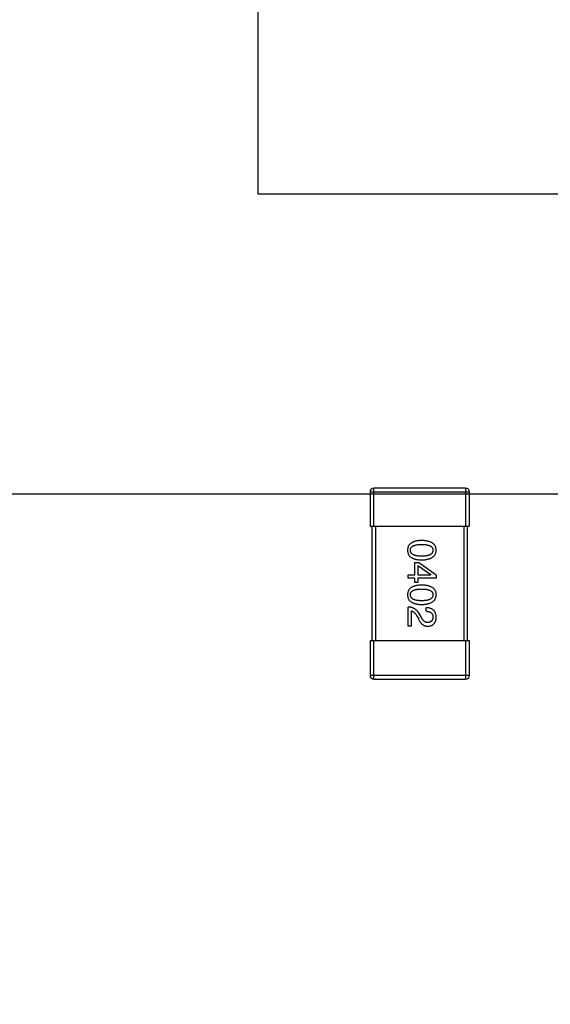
# Model space of a CAD drawing. Header units: millimetres. Extents: x 563 to 681, y 173 to 284.
# Tile 114 of 167: x 616.78 to 619.56, y 248.59 to 253.74. Entities that reach past the tile are written whole.
import ezdxf

# ---------------------------------------------------------------- set-up
doc = ezdxf.new("R2010")
doc.units = ezdxf.units.MM
doc.header["$LTSCALE"] = 30.734
doc.header["$PDMODE"] = 3
doc.header["$PDSIZE"] = 0.3125
doc.layers.get('0').update_dxf_attribs({"linetype": 'CONTINUOUS'})
doc.layers.get('Defpoints').update_dxf_attribs({"linetype": 'CONTINUOUS'})
doc.layers.add('dim', color=6, linetype='CONTINUOUS', lineweight=9)
doc.styles.add('Verdana', font='verdana.ttf', dxfattribs={"height": 2.5})
doc.dimstyles.new('aaaaaaaa 3.0', dxfattribs={"dimtxt": 2.5, "dimasz": 1.5, "dimexe": 1.25, "dimexo": 0.625, "dimtad": 1, "dimdec": 1, "dimzin": 9, "dimdsep": 46, "dimtxsty": 'Verdana', "dimcen": 0, "dimazin": 0, "dimtfac": 1, "dimtofl": 0, "dimtmove": 0, "dimatfit": 3, "dimfxl": 1, "dimlwd": 25, "dimlwe": 25, "dimarcsym": 0})

# ---------------------------------------------------------------- blocks, each defined once
blk = doc.blocks.new('*D31')
at = {"layer": 'Defpoints', "color": 0}
for p in [(624.5854, 258.3689), (605.9773, 251.2628), (624.5854, 251.2628)]:
    blk.add_point(p, dxfattribs=at)
at = {"layer": 'dim', "color": 0, "lineweight": 25}
for p, q in [((623.9604, 258.3689), (604.7273, 258.3689)), ((605.9773, 256.8689), (605.9773, 252.7628)), ((623.9604, 251.2628), (604.7273, 251.2628))]:
    blk.add_line(p, q, dxfattribs=at)
at = {"layer": 'dim', "color": 0}
for points in [[(606.2273, 256.8689), (605.7273, 256.8689), (605.9773, 258.3689)], [(605.7273, 252.7628), (606.2273, 252.7628), (605.9773, 251.2628)]]:
    blk.add_solid(points, dxfattribs=at)
at = {"layer": 'dim', "color": 0, "insert": (604.0981, 254.8158), "char_height": 2.5, "attachment_point": 5, "rotation": 90, "style": 'Verdana'}
blk.add_mtext('7.1', dxfattribs=at)
blk = doc.blocks.new('*D32')
at = {"layer": 'Defpoints', "color": 0}
for p in [(624.5856, 251.3188), (610.3968, 245.3339), (624.5856, 238.4478)]:
    blk.add_point(p, dxfattribs=at)
at = {"layer": 'dim', "color": 0, "lineweight": 25}
for p, q in [((624.5856, 250.6938), (624.5856, 237.1978)), ((610.3968, 244.7089), (610.3968, 237.1978)), ((611.8968, 238.4478), (623.0856, 238.4478))]:
    blk.add_line(p, q, dxfattribs=at)
at = {"layer": 'dim', "color": 0}
for points in [[(611.8968, 238.6978), (611.8968, 238.1978), (610.3968, 238.4478)], [(623.0856, 238.1978), (623.0856, 238.6978), (624.5856, 238.4478)]]:
    blk.add_solid(points, dxfattribs=at)
at = {"layer": 'dim', "color": 0, "insert": (617.4912, 240.3488), "char_height": 2.5, "attachment_point": 5, "style": 'Verdana'}
blk.add_mtext('14.2', dxfattribs=at)

msp = doc.modelspace()

# ---------------------------------------------------------------- linework, layer by layer
at = {"linetype": 'Continuous'}
for p, q in [((618.0256, 256.8346), (618.0256, 252.833)), ((618.0256, 252.833), (622.4256, 252.833)), ((618.6131, 251.2739), (618.6131, 251.0939)), ((618.6131, 251.2739), (619.1331, 251.2739)), ((618.6331, 251.0939), (618.6331, 251.2939)), ((619.1131, 251.2939), (618.6331, 251.2939)), ((619.1131, 251.2939), (619.1131, 251.0939)), ((619.1331, 251.0939), (619.1331, 251.2739)), ((618.6131, 251.0939), (619.1331, 251.0939)), ((618.6231, 251.0939), (618.6231, 250.4939)), ((618.6431, 250.4939), (618.6431, 251.0939)), ((619.1031, 251.0939), (619.1031, 250.4939)), ((619.1231, 250.4939), (619.1231, 251.0939)), ((618.8479, 250.8408), (618.8479, 250.9055)), ((618.8479, 250.9055), (618.8659, 250.9055)), ((618.9593, 250.8383), (618.8659, 250.9055)), ((618.8634, 250.8883), (618.8634, 250.8408)), ((618.8634, 250.8883), (618.9306, 250.8416)), ((618.8118, 250.8227), (618.8118, 250.8408)), ((618.8118, 250.8408), (618.8479, 250.8408)), ((618.8479, 250.8227), (618.8118, 250.8227)), ((618.8479, 250.8006), (618.8479, 250.8227)), ((618.8634, 250.8408), (618.9306, 250.8408)), ((618.8634, 250.8227), (618.8634, 250.8006)), ((618.9593, 250.8227), (618.8634, 250.8227)), ((618.9306, 250.8408), (618.9306, 250.8416)), ((618.9593, 250.8383), (618.9593, 250.8227)), ((618.8634, 250.8006), (618.8479, 250.8006)), ((618.8118, 250.5707), (618.8118, 250.6716)), ((618.829, 250.6511), (618.829, 250.5707)), ((618.9061, 250.6494), (618.9061, 250.6683)), ((618.8569, 250.6265), (618.8659, 250.6109)), ((618.8815, 250.6175), (618.87, 250.6371)), ((618.829, 250.5707), (618.8118, 250.5707)), ((618.6131, 250.4939), (618.6131, 250.3139)), ((619.1331, 250.4939), (618.6131, 250.4939)), ((618.6331, 250.2939), (618.6331, 250.4939)), ((619.1131, 250.4939), (619.1131, 250.2939)), ((619.1331, 250.3139), (619.1331, 250.4939)), ((619.1331, 250.3139), (618.6131, 250.3139)), ((618.6331, 250.2939), (619.1131, 250.2939))]:
    msp.add_line(p, q, dxfattribs=at)
for centre, start, end in [((618.6331, 251.2739), 90, 180), ((619.1131, 251.2739), 0, 90), ((618.6331, 250.3139), 180, 270), ((619.1131, 250.3139), 270, 0)]:
    msp.add_arc(centre, 0.02, start, end, dxfattribs=at)
for points, knots in [([(618.8831, 251.0196), (618.8802, 251.0195), (618.8744, 251.0193), (618.8661, 251.0186), (618.8584, 251.0175), (618.8513, 251.016), (618.8447, 251.0141), (618.8386, 251.0118), (618.8331, 251.0093), (618.8282, 251.0062), (618.8238, 251.0029), (618.82, 250.9991), (618.8168, 250.995), (618.8141, 250.9905), (618.8121, 250.9856), (618.8105, 250.9803), (618.8096, 250.9747), (618.8094, 250.9708), (618.8093, 250.9688)], [0, 0, 0, 0, 0.087693, 0.170223, 0.247496, 0.319826, 0.387768, 0.451403, 0.511459, 0.568358, 0.622671, 0.675251, 0.726739, 0.778422, 0.830759, 0.884394, 0.940865, 1, 1, 1, 1]), ([(618.9593, 250.9688), (618.9592, 250.9708), (618.9591, 250.9747), (618.9581, 250.9803), (618.9565, 250.9856), (618.9544, 250.9905), (618.9516, 250.995), (618.9483, 250.9991), (618.9444, 251.0029), (618.9398, 251.0062), (618.9348, 251.0093), (618.9291, 251.0118), (618.9228, 251.0141), (618.916, 251.016), (618.9086, 251.0175), (618.9006, 251.0186), (618.8921, 251.0193), (618.8862, 251.0195), (618.8831, 251.0196)], [0, 0, 0, 0, 0.057911, 0.113262, 0.165956, 0.217443, 0.268511, 0.319665, 0.372, 0.426129, 0.483365, 0.543779, 0.607756, 0.676562, 0.749704, 0.827713, 0.911177, 1, 1, 1, 1]), ([(618.8093, 250.9688), (618.8094, 250.9668), (618.8096, 250.9629), (618.8105, 250.9573), (618.8121, 250.9521), (618.8141, 250.9472), (618.8168, 250.9427), (618.82, 250.9385), (618.8238, 250.9348), (618.8282, 250.9314), (618.8331, 250.9284), (618.8386, 250.9258), (618.8447, 250.9235), (618.8513, 250.9217), (618.8584, 250.9202), (618.8661, 250.9191), (618.8744, 250.9183), (618.8802, 250.9181), (618.8831, 250.918)], [0, 0, 0, 0, 0.059134, 0.115603, 0.169236, 0.221572, 0.273254, 0.32474, 0.377319, 0.431815, 0.488555, 0.548609, 0.612242, 0.680182, 0.75251, 0.829782, 0.91231, 1, 1, 1, 1]), ([(618.8241, 250.9688), (618.8241, 250.97), (618.8242, 250.9724), (618.8249, 250.9759), (618.8261, 250.9792), (618.8277, 250.9821), (618.8298, 250.9849), (618.8324, 250.9874), (618.8354, 250.9897), (618.8389, 250.9917), (618.8428, 250.9934), (618.8472, 250.995), (618.8521, 250.9962), (618.8574, 250.9973), (618.8632, 250.9981), (618.8694, 250.9987), (618.8761, 250.9991), (618.8807, 250.9991), (618.8831, 250.9991)], [0, 0, 0, 0, 0.049766, 0.097012, 0.143225, 0.188786, 0.235079, 0.282962, 0.333687, 0.387747, 0.445963, 0.508657, 0.576545, 0.649868, 0.72822, 0.812712, 0.903543, 1, 1, 1, 1]), ([(618.8831, 250.9377), (618.8808, 250.9377), (618.8762, 250.9377), (618.8696, 250.9381), (618.8634, 250.9387), (618.8577, 250.9395), (618.8524, 250.9406), (618.8476, 250.942), (618.8432, 250.9435), (618.8393, 250.9453), (618.8358, 250.9474), (618.8328, 250.9498), (618.8301, 250.9523), (618.828, 250.9551), (618.8263, 250.9582), (618.8251, 250.9615), (618.8243, 250.9651), (618.8242, 250.9676), (618.8241, 250.9688)], [0, 0, 0, 0, 0.094834, 0.184067, 0.267029, 0.344713, 0.417334, 0.484367, 0.546941, 0.604717, 0.65953, 0.710539, 0.759381, 0.806382, 0.853027, 0.900623, 0.949121, 1, 1, 1, 1]), ([(618.8831, 250.9991), (618.8855, 250.9991), (618.8901, 250.9991), (618.8968, 250.9987), (618.903, 250.9981), (618.9088, 250.9974), (618.9141, 250.9962), (618.919, 250.995), (618.9234, 250.9934), (618.9273, 250.9917), (618.9308, 250.9897), (618.9338, 250.9874), (618.9364, 250.9849), (618.9385, 250.9822), (618.9401, 250.9792), (618.9413, 250.9759), (618.942, 250.9724), (618.9421, 250.97), (618.9421, 250.9688)], [0, 0, 0, 0, 0.096452, 0.187278, 0.271765, 0.350519, 0.423437, 0.491321, 0.554011, 0.612224, 0.666281, 0.717003, 0.764884, 0.811423, 0.856783, 0.902993, 0.950236, 1, 1, 1, 1]), ([(618.8831, 250.918), (618.8861, 250.9181), (618.892, 250.9184), (618.9005, 250.9192), (618.9084, 250.9205), (618.9157, 250.922), (618.9225, 250.9239), (618.9287, 250.9262), (618.9344, 250.9288), (618.9394, 250.9318), (618.9439, 250.9352), (618.9479, 250.9389), (618.9513, 250.943), (618.9541, 250.9475), (618.9563, 250.9523), (618.9579, 250.9575), (618.959, 250.963), (618.9592, 250.9669), (618.9593, 250.9688)], [0, 0, 0, 0, 0.088475, 0.171606, 0.249595, 0.322626, 0.391327, 0.455765, 0.516374, 0.573675, 0.628522, 0.681161, 0.732559, 0.783563, 0.83504, 0.887639, 0.942585, 1, 1, 1, 1]), ([(618.9421, 250.9688), (618.9421, 250.9676), (618.942, 250.9651), (618.9413, 250.9615), (618.9401, 250.9582), (618.9385, 250.9551), (618.9364, 250.9523), (618.9338, 250.9497), (618.9308, 250.9474), (618.9273, 250.9453), (618.9234, 250.9435), (618.919, 250.9419), (618.9141, 250.9406), (618.9088, 250.9395), (618.903, 250.9387), (618.8968, 250.9381), (618.8901, 250.9377), (618.8855, 250.9377), (618.8831, 250.9377)], [0, 0, 0, 0, 0.050604, 0.098688, 0.145699, 0.191791, 0.238625, 0.286717, 0.337546, 0.391814, 0.449755, 0.512106, 0.579685, 0.652048, 0.730262, 0.814146, 0.904281, 1, 1, 1, 1]), ([(618.8831, 250.7865), (618.8802, 250.7864), (618.8744, 250.7862), (618.8661, 250.7854), (618.8584, 250.7843), (618.8513, 250.7828), (618.8447, 250.7809), (618.8386, 250.7787), (618.8331, 250.7761), (618.8282, 250.7731), (618.8238, 250.7697), (618.82, 250.766), (618.8168, 250.7618), (618.8141, 250.7573), (618.8121, 250.7524), (618.8105, 250.7472), (618.8096, 250.7415), (618.8094, 250.7377), (618.8093, 250.7357)], [0, 0, 0, 0, 0.087693, 0.170223, 0.247496, 0.319826, 0.387768, 0.451403, 0.511459, 0.568358, 0.622671, 0.675251, 0.726739, 0.778422, 0.830759, 0.884394, 0.940865, 1, 1, 1, 1]), ([(618.8241, 250.7357), (618.8241, 250.7369), (618.8242, 250.7393), (618.8249, 250.7428), (618.8261, 250.746), (618.8277, 250.749), (618.8298, 250.7518), (618.8324, 250.7543), (618.8354, 250.7565), (618.8389, 250.7585), (618.8428, 250.7603), (618.8472, 250.7619), (618.8521, 250.7631), (618.8574, 250.7642), (618.8632, 250.765), (618.8694, 250.7656), (618.8761, 250.7659), (618.8807, 250.766), (618.8831, 250.766)], [0, 0, 0, 0, 0.049766, 0.097012, 0.143225, 0.188786, 0.235079, 0.282962, 0.333687, 0.387747, 0.445963, 0.508657, 0.576545, 0.649868, 0.72822, 0.812712, 0.903543, 1, 1, 1, 1]), ([(618.9593, 250.7357), (618.9592, 250.7377), (618.9591, 250.7415), (618.9581, 250.7472), (618.9565, 250.7524), (618.9544, 250.7573), (618.9516, 250.7618), (618.9483, 250.766), (618.9444, 250.7697), (618.9398, 250.7731), (618.9348, 250.7761), (618.9291, 250.7787), (618.9228, 250.781), (618.916, 250.7828), (618.9086, 250.7843), (618.9006, 250.7854), (618.8921, 250.7862), (618.8862, 250.7864), (618.8831, 250.7865)], [0, 0, 0, 0, 0.057911, 0.113262, 0.165956, 0.217443, 0.268511, 0.319665, 0.372, 0.426129, 0.483365, 0.543779, 0.607756, 0.676562, 0.749704, 0.827713, 0.911177, 1, 1, 1, 1]), ([(618.8831, 250.766), (618.8855, 250.766), (618.8901, 250.7659), (618.8968, 250.7656), (618.903, 250.765), (618.9088, 250.7642), (618.9141, 250.7631), (618.919, 250.7619), (618.9234, 250.7603), (618.9273, 250.7585), (618.9308, 250.7565), (618.9338, 250.7543), (618.9364, 250.7517), (618.9385, 250.749), (618.9401, 250.746), (618.9413, 250.7428), (618.942, 250.7393), (618.9421, 250.7369), (618.9421, 250.7357)], [0, 0, 0, 0, 0.096452, 0.187278, 0.271765, 0.350519, 0.423437, 0.491321, 0.554011, 0.612224, 0.666281, 0.717003, 0.764884, 0.811423, 0.856783, 0.902993, 0.950236, 1, 1, 1, 1]), ([(618.8093, 250.7357), (618.8094, 250.7337), (618.8096, 250.7298), (618.8105, 250.7242), (618.8121, 250.7189), (618.8141, 250.714), (618.8168, 250.7095), (618.82, 250.7054), (618.8238, 250.7016), (618.8282, 250.6982), (618.8331, 250.6952), (618.8386, 250.6926), (618.8447, 250.6904), (618.8513, 250.6885), (618.8584, 250.687), (618.8661, 250.6859), (618.8744, 250.6851), (618.8802, 250.6849), (618.8831, 250.6848)], [0, 0, 0, 0, 0.059134, 0.115603, 0.169236, 0.221572, 0.273254, 0.32474, 0.377319, 0.431815, 0.488555, 0.548609, 0.612242, 0.680182, 0.75251, 0.829782, 0.91231, 1, 1, 1, 1]), ([(618.8831, 250.7045), (618.8808, 250.7045), (618.8762, 250.7046), (618.8696, 250.7049), (618.8634, 250.7055), (618.8577, 250.7064), (618.8524, 250.7075), (618.8476, 250.7088), (618.8432, 250.7104), (618.8393, 250.7122), (618.8358, 250.7143), (618.8328, 250.7166), (618.8301, 250.7191), (618.828, 250.722), (618.8263, 250.7251), (618.8251, 250.7284), (618.8243, 250.732), (618.8242, 250.7344), (618.8241, 250.7357)], [0, 0, 0, 0, 0.094834, 0.184067, 0.267029, 0.344713, 0.417334, 0.484367, 0.546941, 0.604717, 0.65953, 0.710539, 0.759381, 0.806382, 0.853027, 0.900623, 0.949121, 1, 1, 1, 1]), ([(618.9421, 250.7357), (618.9421, 250.7344), (618.942, 250.732), (618.9413, 250.7284), (618.9401, 250.7251), (618.9385, 250.722), (618.9364, 250.7192), (618.9338, 250.7166), (618.9308, 250.7143), (618.9273, 250.7122), (618.9234, 250.7104), (618.919, 250.7088), (618.9141, 250.7075), (618.9088, 250.7064), (618.903, 250.7055), (618.8968, 250.7049), (618.8901, 250.7046), (618.8855, 250.7045), (618.8831, 250.7045)], [0, 0, 0, 0, 0.050604, 0.098688, 0.145699, 0.191791, 0.238625, 0.286717, 0.337546, 0.391814, 0.449755, 0.512106, 0.579685, 0.652048, 0.730262, 0.814146, 0.904281, 1, 1, 1, 1]), ([(618.8831, 250.6848), (618.8861, 250.685), (618.892, 250.6852), (618.9005, 250.6861), (618.9084, 250.6873), (618.9157, 250.6888), (618.9225, 250.6907), (618.9287, 250.693), (618.9344, 250.6956), (618.9394, 250.6987), (618.9439, 250.702), (618.9479, 250.7057), (618.9513, 250.7098), (618.9541, 250.7143), (618.9563, 250.7192), (618.9579, 250.7243), (618.959, 250.7299), (618.9592, 250.7337), (618.9593, 250.7357)], [0, 0, 0, 0, 0.088475, 0.171606, 0.249595, 0.322626, 0.391327, 0.455765, 0.516374, 0.573675, 0.628522, 0.681161, 0.732559, 0.783563, 0.83504, 0.887639, 0.942585, 1, 1, 1, 1]), ([(618.87, 250.6371), (618.8692, 250.6385), (618.8677, 250.6412), (618.8652, 250.645), (618.8625, 250.6486), (618.8596, 250.6519), (618.8566, 250.655), (618.8534, 250.6577), (618.85, 250.6603), (618.8464, 250.6626), (618.8427, 250.6646), (618.8388, 250.6664), (618.8347, 250.6679), (618.8305, 250.6691), (618.826, 250.6702), (618.8214, 250.6709), (618.8167, 250.6714), (618.8134, 250.6715), (618.8118, 250.6716)], [0, 0, 0, 0, 0.065828, 0.130094, 0.192451, 0.254037, 0.313974, 0.373757, 0.433048, 0.492243, 0.551902, 0.611758, 0.672678, 0.734814, 0.798569, 0.863693, 0.930488, 1, 1, 1, 1]), ([(618.829, 250.6511), (618.8303, 250.6508), (618.8329, 250.6503), (618.8367, 250.6486), (618.8404, 250.6465), (618.8439, 250.6437), (618.8473, 250.6403), (618.8507, 250.6362), (618.8539, 250.6316), (618.8559, 250.6282), (618.8569, 250.6265)], [0, 0, 0, 0, 0.103034, 0.208166, 0.318255, 0.434664, 0.559728, 0.695394, 0.841708, 1, 1, 1, 1]), ([(618.9593, 250.6175), (618.9592, 250.6195), (618.959, 250.6234), (618.9582, 250.6291), (618.9571, 250.6344), (618.9555, 250.6393), (618.9535, 250.6439), (618.9512, 250.648), (618.9484, 250.6518), (618.9452, 250.6552), (618.9417, 250.6582), (618.9378, 250.6608), (618.9334, 250.6631), (618.9287, 250.6649), (618.9236, 250.6663), (618.9181, 250.6674), (618.9122, 250.6681), (618.9081, 250.6682), (618.9061, 250.6683)], [0, 0, 0, 0, 0.07282, 0.141057, 0.2062, 0.267672, 0.326735, 0.383519, 0.439188, 0.494454, 0.549628, 0.605958, 0.66397, 0.72402, 0.787502, 0.854127, 0.925065, 1, 1, 1, 1]), ([(618.9061, 250.6494), (618.9075, 250.6494), (618.9103, 250.6493), (618.9144, 250.6488), (618.9182, 250.6482), (618.9218, 250.6473), (618.925, 250.6462), (618.928, 250.645), (618.9307, 250.6434), (618.9331, 250.6417), (618.9353, 250.6397), (618.9371, 250.6375), (618.9387, 250.6351), (618.9399, 250.6325), (618.9409, 250.6297), (618.9416, 250.6266), (618.942, 250.6233), (618.9421, 250.6211), (618.9421, 250.6199)], [0, 0, 0, 0, 0.082594, 0.15978, 0.232961, 0.301462, 0.365595, 0.426678, 0.484662, 0.540809, 0.595146, 0.648401, 0.702272, 0.757102, 0.813447, 0.872233, 0.934055, 1, 1, 1, 1]), ([(618.8659, 250.6109), (618.8667, 250.6092), (618.8682, 250.6059), (618.8707, 250.6012), (618.8733, 250.5968), (618.876, 250.5927), (618.8787, 250.589), (618.8816, 250.5857), (618.8845, 250.5826), (618.8876, 250.58), (618.8907, 250.5776), (618.8939, 250.5756), (618.8972, 250.5739), (618.9006, 250.5725), (618.9041, 250.5716), (618.9077, 250.5709), (618.9114, 250.5706), (618.9138, 250.5707), (618.9151, 250.5707)], [0, 0, 0, 0, 0.082731, 0.161257, 0.236138, 0.307554, 0.375712, 0.440848, 0.502916, 0.562567, 0.619798, 0.675716, 0.73039, 0.78386, 0.837315, 0.890547, 0.944917, 1, 1, 1, 1]), ([(618.9159, 250.5904), (618.9151, 250.5904), (618.9135, 250.5903), (618.9111, 250.5904), (618.9087, 250.5908), (618.9063, 250.5914), (618.9041, 250.5923), (618.9018, 250.5934), (618.8996, 250.5948), (618.8974, 250.5964), (618.8952, 250.5981), (618.8932, 250.6002), (618.8911, 250.6025), (618.8891, 250.605), (618.8871, 250.6078), (618.8852, 250.6108), (618.8833, 250.614), (618.8821, 250.6163), (618.8815, 250.6175)], [0, 0, 0, 0, 0.052237, 0.103888, 0.155485, 0.207395, 0.259864, 0.31356, 0.369176, 0.4266, 0.486836, 0.550048, 0.61567, 0.685271, 0.75824, 0.834614, 0.915635, 1, 1, 1, 1]), ([(618.9151, 250.5707), (618.9168, 250.5709), (618.9201, 250.5711), (618.9248, 250.5719), (618.9293, 250.573), (618.9335, 250.5745), (618.9374, 250.5763), (618.9409, 250.5784), (618.9442, 250.5808), (618.9471, 250.5836), (618.9497, 250.5867), (618.952, 250.5901), (618.954, 250.5939), (618.9558, 250.598), (618.9571, 250.6024), (618.9582, 250.6071), (618.959, 250.6122), (618.9592, 250.6157), (618.9593, 250.6175)], [0, 0, 0, 0, 0.070688, 0.137741, 0.201612, 0.262778, 0.321223, 0.378455, 0.434411, 0.490146, 0.546362, 0.603392, 0.662208, 0.723401, 0.787372, 0.85442, 0.925153, 1, 1, 1, 1]), ([(618.9421, 250.6199), (618.9421, 250.6188), (618.9419, 250.6166), (618.9416, 250.6134), (618.941, 250.6104), (618.9402, 250.6076), (618.9392, 250.6051), (618.9381, 250.6027), (618.9367, 250.6005), (618.9352, 250.5986), (618.9334, 250.5968), (618.9315, 250.5953), (618.9294, 250.5939), (618.927, 250.5928), (618.9245, 250.5919), (618.9218, 250.5912), (618.9189, 250.5907), (618.9169, 250.5905), (618.9159, 250.5904)], [0, 0, 0, 0, 0.076112, 0.148436, 0.216883, 0.281466, 0.34298, 0.402356, 0.459881, 0.51546, 0.571111, 0.62658, 0.683162, 0.741007, 0.801404, 0.863825, 0.930544, 1, 1, 1, 1])]:
    msp.add_open_spline(points, degree=3, knots=knots, dxfattribs=at)

# ---------------------------------------------------------------- dimensions: what is measured, and where the dimension line sits
at = {"layer": 'dim'}
dim = msp.add_linear_dim(base=(605.9773, 251.2628), p1=(624.5854, 258.3689), p2=(624.5854, 251.2628), angle=90, dimstyle='aaaaaaaa 3.0', dxfattribs=at)
dim.commit()
dim.dimension.update_dxf_attribs({"geometry": '*D31', "text_midpoint": (604.0981, 254.8158)})
dim = msp.add_linear_dim(base=(624.5856, 238.4478), p1=(610.3968, 245.3339), p2=(624.5856, 251.3188), dimstyle='aaaaaaaa 3.0', dxfattribs=at)
dim.commit()
dim.dimension.update_dxf_attribs({"geometry": '*D32', "text_midpoint": (617.4912, 240.3488)})

doc.saveas('drawing.dxf')
